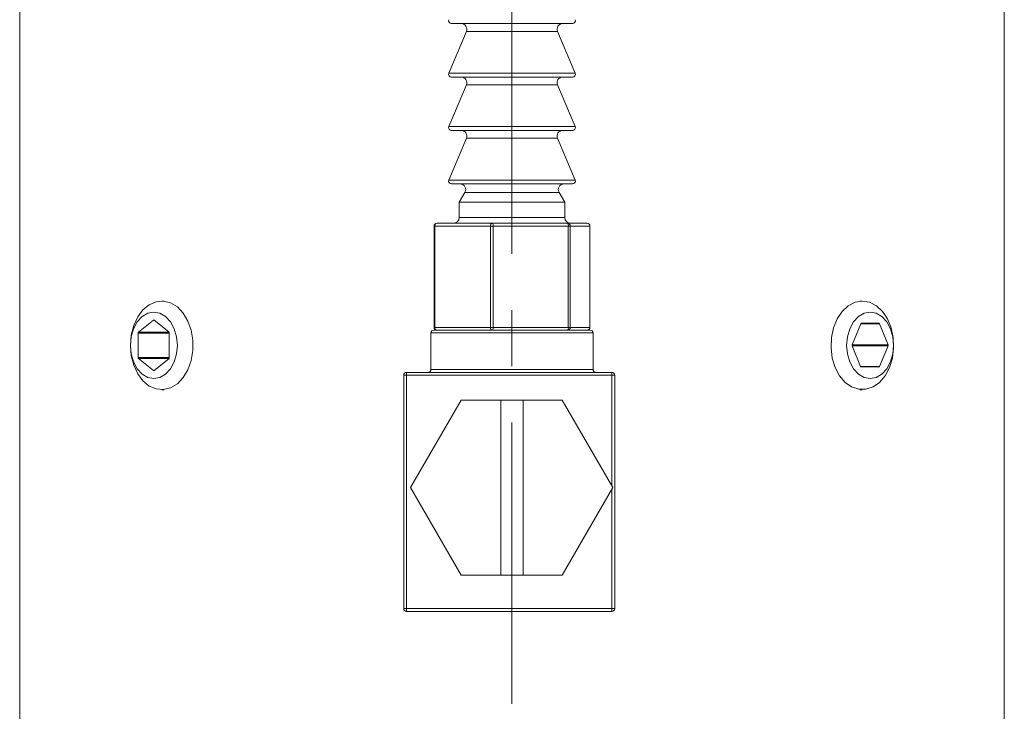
# Model space of a CAD drawing. Header units: inches. Extents: x 1.1 to 19.5, y 1.4 to 16.5.
# Tile 9 of 26: x 11 to 12.7, y 3.8 to 5.1. Entities that reach past the tile are written whole.
import ezdxf

# ---------------------------------------------------------------- set-up
doc = ezdxf.new("R2010")
doc.units = ezdxf.units.IN
doc.header["$MEASUREMENT"] = 0
doc.linetypes.add('CENTERX2', pattern=[0.8, 0.5, -0.1, 0.1, -0.1])
doc.layers.add('SLD-0', color=7, linetype='Continuous')

msp = doc.modelspace()

# ---------------------------------------------------------------- linework, layer by layer
at = {"color": 7, "linetype": 'Continuous', "lineweight": 15}
for p, q in [((10.9575, 5.3504), (10.9575, 3.3504)), ((12.7075, 3.3504), (12.7075, 5.3504)), ((11.9093, 5.0474), (11.7249, 5.0474)), ((11.9402, 5.0474), (11.9093, 5.0474)), ((11.7516, 5.0335), (11.7203, 4.9593)), ((11.8902, 5.0335), (11.7516, 5.0335)), ((11.9134, 5.0335), (11.8902, 5.0335)), ((11.9448, 4.9593), (11.9134, 5.0335)), ((11.7203, 4.9593), (11.9448, 4.9593)), ((11.7516, 4.9385), (11.7203, 4.8643)), ((11.9093, 4.9524), (11.7249, 4.9524)), ((11.8902, 4.9385), (11.7516, 4.9385)), ((11.9134, 4.9385), (11.8902, 4.9385)), ((11.9402, 4.9524), (11.9093, 4.9524)), ((11.9448, 4.8643), (11.9134, 4.9385)), ((11.7203, 4.8643), (11.9448, 4.8643)), ((11.9093, 4.8574), (11.7249, 4.8574)), ((11.9402, 4.8574), (11.9093, 4.8574)), ((11.7516, 4.8435), (11.7203, 4.7693)), ((11.8902, 4.8435), (11.7516, 4.8435)), ((11.9134, 4.8435), (11.8902, 4.8435)), ((11.9448, 4.7693), (11.9134, 4.8435)), ((11.7203, 4.7693), (11.9448, 4.7693)), ((11.9093, 4.7624), (11.7249, 4.7624)), ((11.9402, 4.7624), (11.9093, 4.7624)), ((11.7489, 4.7474), (11.7388, 4.7297)), ((11.8921, 4.7474), (11.7489, 4.7474)), ((11.9161, 4.7474), (11.8921, 4.7474)), ((11.9263, 4.7297), (11.9161, 4.7474)), ((11.7388, 4.7297), (11.7388, 4.7024)), ((11.8994, 4.7297), (11.7388, 4.7297)), ((11.9263, 4.7297), (11.8994, 4.7297)), ((11.9263, 4.7024), (11.9263, 4.7297)), ((11.699, 4.6924), (11.7978, 4.6924)), ((11.7388, 4.7024), (11.9263, 4.7024)), ((11.7978, 4.6924), (11.9313, 4.6924)), ((11.9313, 4.6924), (11.9661, 4.6924)), ((11.694, 4.6874), (11.694, 4.5074)), ((11.6955, 4.6874), (11.694, 4.6874)), ((11.7943, 4.6874), (11.6955, 4.6874)), ((11.6955, 4.6874), (11.6955, 4.5074)), ((11.7943, 4.5074), (11.7943, 4.6874)), ((11.7991, 4.6874), (11.7943, 4.6874)), ((11.7991, 4.6874), (11.7991, 4.5074)), ((11.9326, 4.6874), (11.7991, 4.6874)), ((11.9326, 4.5074), (11.9326, 4.6874)), ((11.9361, 4.6874), (11.9326, 4.6874)), ((11.9361, 4.6874), (11.9361, 4.5074)), ((11.9709, 4.6874), (11.9361, 4.6874)), ((11.9709, 4.5074), (11.9709, 4.6874)), ((11.9711, 4.6874), (11.9709, 4.6874)), ((11.9711, 4.5074), (11.9711, 4.6874)), ((11.2138, 4.5541), (11.2099, 4.5541)), ((12.4551, 4.5541), (12.4512, 4.5541)), ((11.1953, 4.5203), (11.1688, 4.4987)), ((11.1967, 4.5203), (11.1953, 4.5203)), ((11.2224, 4.4992), (11.1967, 4.5203)), ((11.2228, 4.4987), (11.1688, 4.4987)), ((11.2231, 4.4532), (11.2231, 4.4975)), ((11.6935, 4.5024), (11.8325, 4.5024)), ((11.6955, 4.5074), (11.694, 4.5074)), ((11.6955, 4.5074), (11.7943, 4.5074)), ((11.7991, 4.5074), (11.7943, 4.5074)), ((11.7991, 4.5074), (11.9326, 4.5074)), ((11.8325, 4.5024), (11.9715, 4.5024)), ((11.9361, 4.5074), (11.9326, 4.5074)), ((11.9361, 4.5074), (11.9709, 4.5074)), ((11.9711, 4.5074), (11.9709, 4.5074)), ((12.4526, 4.5138), (12.4373, 4.4764)), ((12.4526, 4.5138), (12.4855, 4.5138)), ((12.4843, 4.5148), (12.4538, 4.5148)), ((12.5008, 4.4764), (12.4855, 4.5138)), ((11.1681, 4.497), (11.1681, 4.4538)), ((11.2231, 4.497), (11.1681, 4.497)), ((11.6885, 4.4974), (11.6885, 4.4324)), ((11.8325, 4.4974), (11.6885, 4.4974)), ((11.9765, 4.4974), (11.8325, 4.4974)), ((11.9765, 4.4324), (11.9765, 4.4974)), ((12.4373, 4.4764), (12.5008, 4.4764)), ((12.4373, 4.4744), (12.4522, 4.438)), ((12.4373, 4.4744), (12.5008, 4.4744)), ((12.4859, 4.438), (12.5008, 4.4744)), ((11.2231, 4.4538), (11.1681, 4.4538)), ((11.1688, 4.4521), (11.1953, 4.4305)), ((11.2228, 4.4521), (11.1688, 4.4521)), ((11.1967, 4.4305), (11.2224, 4.4515)), ((11.1967, 4.4305), (11.1953, 4.4305)), ((11.6885, 4.4324), (11.9765, 4.4324)), ((12.4522, 4.438), (12.4859, 4.438)), ((12.4534, 4.437), (12.4847, 4.437)), ((11.64, 4.0074), (11.64, 4.4224)), ((11.64, 4.4224), (11.645, 4.4224)), ((11.645, 4.4224), (11.645, 4.4274)), ((11.645, 4.4274), (12.01, 4.4274)), ((11.645, 4.4224), (11.645, 4.0074)), ((12.01, 4.4224), (11.645, 4.4224)), ((12.01, 4.4224), (12.01, 4.4274)), ((12.01, 4.2249), (12.01, 4.4224)), ((12.01, 4.4224), (12.015, 4.4224)), ((12.015, 4.4224), (12.015, 4.0074)), ((11.2099, 4.3966), (11.2138, 4.3966)), ((12.4512, 4.3966), (12.4551, 4.3966)), ((11.7422, 4.3779), (11.6524, 4.2224)), ((11.8125, 4.3779), (11.7422, 4.3779)), ((11.8125, 4.0669), (11.8125, 4.3779)), ((11.8125, 4.3779), (11.8525, 4.3779)), ((11.8525, 4.3779), (11.8525, 4.0669)), ((11.9217, 4.3779), (11.8525, 4.3779)), ((12.0115, 4.2224), (11.9217, 4.3779)), ((11.6524, 4.2224), (11.7422, 4.0669)), ((11.9217, 4.0669), (12.0115, 4.2224)), ((12.01, 4.0074), (12.01, 4.2198)), ((11.7422, 4.0669), (11.8125, 4.0669)), ((11.8525, 4.0669), (11.8125, 4.0669)), ((11.8525, 4.0669), (11.9217, 4.0669)), ((11.64, 4.0074), (11.645, 4.0074)), ((11.645, 4.0074), (12.01, 4.0074)), ((11.645, 4.0024), (11.645, 4.0074)), ((12.01, 4.0024), (11.645, 4.0024)), ((12.01, 4.0074), (12.015, 4.0074)), ((12.01, 4.0024), (12.01, 4.0074))]:
    msp.add_line(p, q, dxfattribs=at)
at = {"color": 7, "linetype": 'Continuous', "lineweight": 15, "flags": 128}
for points in [[(11.1542, 4.4754), (11.1557, 4.4935), (11.1601, 4.5107), (11.1672, 4.526), (11.1766, 4.5385), (11.1878, 4.5477), (11.2002, 4.5529), (11.2131, 4.554), (11.2258, 4.5508), (11.2377, 4.5436), (11.2481, 4.5327), (11.2564, 4.5186), (11.2622, 4.5023), (11.2652, 4.4845), (11.2652, 4.4662), (11.2622, 4.4484), (11.2564, 4.4321), (11.2481, 4.4181), (11.2377, 4.4072), (11.2258, 4.3999), (11.2131, 4.3968), (11.2002, 4.3978), (11.1878, 4.4031), (11.1766, 4.4122), (11.1672, 4.4248), (11.1601, 4.44), (11.1557, 4.4572), (11.1542, 4.4754)], [(12.4551, 4.5541), (12.468, 4.552), (12.4801, 4.5457), (12.4909, 4.5357), (12.4998, 4.5224), (12.5063, 4.5066), (12.51, 4.4891), (12.5107, 4.4708), (12.5085, 4.4528), (12.5034, 4.436), (12.4956, 4.4213), (12.4857, 4.4096), (12.4742, 4.4014), (12.4616, 4.3972), (12.4487, 4.3972), (12.4361, 4.4014), (12.4246, 4.4096), (12.4146, 4.4213), (12.4069, 4.436), (12.4018, 4.4528), (12.3996, 4.4708), (12.4003, 4.4891), (12.404, 4.5066), (12.4105, 4.5224), (12.4194, 4.5357), (12.4302, 4.5457), (12.4423, 4.552), (12.4551, 4.5541)], [(11.1542, 4.4754), (11.1556, 4.4601), (11.1598, 4.4459), (11.1664, 4.4336), (11.1751, 4.4242), (11.1852, 4.4183), (11.196, 4.4163), (11.2068, 4.4183), (11.2168, 4.4242), (11.2255, 4.4336), (11.2321, 4.4459), (11.2363, 4.4601), (11.2377, 4.4754), (11.2363, 4.4907), (11.2321, 4.5049), (11.2255, 4.5171), (11.2168, 4.5265), (11.2068, 4.5324), (11.196, 4.5344), (11.1852, 4.5324), (11.1751, 4.5265), (11.1664, 4.5171), (11.1598, 4.5049), (11.1556, 4.4907), (11.1542, 4.4754)], [(12.4691, 4.5344), (12.4583, 4.5324), (12.4482, 4.5265), (12.4395, 4.5171), (12.4329, 4.5049), (12.4287, 4.4907), (12.4273, 4.4754), (12.4287, 4.4601), (12.4329, 4.4459), (12.4395, 4.4336), (12.4482, 4.4242), (12.4583, 4.4183), (12.4691, 4.4163), (12.4799, 4.4183), (12.4899, 4.4242), (12.4986, 4.4336), (12.5052, 4.4459), (12.5094, 4.4601), (12.5108, 4.4754), (12.5094, 4.4907), (12.5052, 4.5049), (12.4986, 4.5171), (12.4899, 4.5265), (12.4799, 4.5324), (12.4691, 4.5344)]]:
    msp.add_lwpolyline(points, dxfattribs=at)
at = {"color": 7, "linetype": 'Continuous', "lineweight": 15}
for centre, radius, start, end in [((11.7249, 5.0524), 0.005, 157.0723, 270), ((11.7424, 5.0374), 0.01, 337.0723, 90), ((11.9226, 5.0374), 0.01, 90, 202.9277), ((11.9402, 5.0524), 0.005, 270, 22.9277), ((11.7249, 4.9574), 0.005, 157.0723, 270), ((11.9402, 4.9574), 0.005, 270, 22.9277), ((11.7424, 4.9424), 0.01, 337.0723, 90), ((11.9226, 4.9424), 0.01, 90, 202.9277), ((11.7249, 4.8624), 0.005, 157.0723, 270), ((11.7424, 4.8474), 0.01, 337.0723, 90), ((11.9226, 4.8474), 0.01, 90, 202.9277), ((11.9402, 4.8624), 0.005, 270, 22.9277), ((11.7249, 4.7674), 0.005, 157.0723, 270), ((11.7402, 4.7524), 0.01, 330.1419, 90), ((11.9248, 4.7524), 0.01, 90, 209.8581), ((11.9402, 4.7674), 0.005, 270, 22.9277), ((11.699, 4.6874), 0.005, 90, 180), ((11.6999, 4.688), 0.00446, 101.7294, 188.1951), ((11.7288, 4.7024), 0.01, 270, 0), ((11.7987, 4.688), 0.00446, 101.7294, 188.1951), ((11.7934, 4.6885), 0.0058, 348.4575, 41.426), ((11.9363, 4.7024), 0.01, 180, 270), ((11.927, 4.6885), 0.0058, 348.4575, 41.426), ((11.9312, 4.6875), 0.00492, 359.085, 89.0548), ((11.9661, 4.6874), 0.005, 0, 90), ((11.966, 4.6875), 0.00492, 359.085, 89.0548), ((11.196, 4.5195), 0.00106, 48.8939, 131.1061), ((11.1703, 4.4971), 0.00221, 133.1769, 182.4077), ((11.2209, 4.4976), 0.00221, 357.5923, 46.8231), ((11.6935, 4.4974), 0.005, 90, 180), ((11.699, 4.5074), 0.005, 180, 270), ((11.6999, 4.5067), 0.00446, 171.8049, 258.2706), ((11.7987, 4.5067), 0.00446, 171.8049, 258.2706), ((11.7934, 4.5062), 0.0058, 318.574, 11.5425), ((11.927, 4.5062), 0.0058, 318.574, 11.5425), ((11.9312, 4.5073), 0.00492, 270.9452, 0.915), ((11.9661, 4.5074), 0.005, 270, 0), ((11.966, 4.5073), 0.00492, 270.9452, 0.915), ((11.9715, 4.4974), 0.005, 0, 90), ((12.4539, 4.5134), 0.0014, 95.3927, 163.0703), ((12.4842, 4.5134), 0.0014, 16.9297, 84.6073), ((12.4398, 4.4754), 0.00268, 158.419, 201.581), ((12.4983, 4.4754), 0.00268, 338.419, 21.581), ((11.1703, 4.4537), 0.00221, 177.5923, 226.8231), ((11.2209, 4.4531), 0.00221, 313.1769, 2.4077), ((11.196, 4.4313), 0.00106, 228.8939, 311.1061), ((11.6835, 4.4324), 0.005, 270, 0), ((11.9815, 4.4324), 0.005, 180, 270), ((12.4535, 4.4384), 0.0014, 196.9297, 264.6073), ((12.4846, 4.4384), 0.0014, 275.3927, 343.0703), ((11.645, 4.4224), 0.005, 90, 180), ((12.01, 4.4224), 0.005, 0, 90), ((11.645, 4.0074), 0.005, 180, 270), ((12.01, 4.0074), 0.005, 270, 0)]:
    msp.add_arc(centre, radius, start, end, dxfattribs=at)
at = {"layer": 'SLD-0', "color": 7, "linetype": 'CENTERX2', "lineweight": 0}
msp.add_line((11.8325, 1.4382), (11.8325, 6.2114), dxfattribs=at)

doc.saveas('drawing.dxf')
